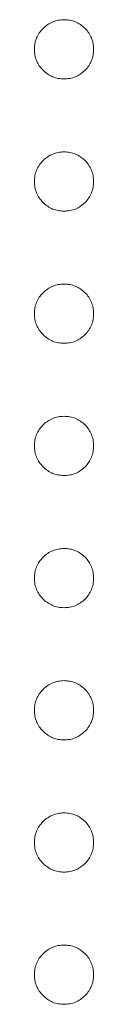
# Model space of a CAD drawing. Header units: millimetres. Extents: x 31 to 386, y -172 to 342.
# Tile 20 of 30: x 81.268 to 81.489, y 180.878 to 184.542. Entities that reach past the tile are written whole.
import ezdxf

# ---------------------------------------------------------------- set-up
doc = ezdxf.new("R2010")
doc.units = ezdxf.units.MM

msp = doc.modelspace()

# ---------------------------------------------------------------- linework, layer by layer
at = {"color": 7, "linetype": 'Continuous', "lineweight": 15}
for points, knots in [([(81.268, 184.4314), (81.2684, 184.4388), (81.2692, 184.4532), (81.2757, 184.4739), (81.2858, 184.493), (81.2999, 184.5099), (81.3169, 184.5237), (81.3359, 184.5341), (81.3566, 184.5404), (81.371, 184.5412), (81.3783, 184.5417)], [0, 0, 0, 0, 0.1277566, 0.2494144, 0.3727965, 0.5001113, 0.6286099, 0.7506434, 0.8737684, 1, 1, 1, 1]), ([(81.3783, 184.5417), (81.3857, 184.5413), (81.4003, 184.5405), (81.4212, 184.5341), (81.4401, 184.5238), (81.4569, 184.5098), (81.471, 184.493), (81.4812, 184.474), (81.4873, 184.4532), (81.4881, 184.4388), (81.4885, 184.4314)], [0, 0, 0, 0, 0.129097, 0.252046, 0.373905, 0.5010378, 0.6281707, 0.7513765, 0.872426, 1, 1, 1, 1]), ([(81.3783, 184.3212), (81.371, 184.3216), (81.3566, 184.3225), (81.3357, 184.3283), (81.317, 184.3392), (81.2999, 184.3529), (81.2859, 184.3698), (81.2755, 184.3888), (81.2692, 184.4096), (81.2684, 184.424), (81.268, 184.4314)], [0, 0, 0, 0, 0.126178, 0.248821, 0.37154, 0.499984, 0.627244, 0.749226, 0.872298, 1, 1, 1, 1]), ([(81.4885, 184.4314), (81.4881, 184.424), (81.4872, 184.4096), (81.4813, 184.3887), (81.4709, 184.3698), (81.4569, 184.353), (81.44, 184.3391), (81.4213, 184.3283), (81.4002, 184.3225), (81.3857, 184.3216), (81.3783, 184.3212)], [0, 0, 0, 0, 0.127519, 0.249986, 0.371792, 0.49887, 0.625948, 0.748492, 0.870959, 1, 1, 1, 1]), ([(81.268, 183.9396), (81.2684, 183.9469), (81.2692, 183.9613), (81.2757, 183.9821), (81.2858, 184.0011), (81.2999, 184.018), (81.3169, 184.0318), (81.3359, 184.0423), (81.3566, 184.0486), (81.371, 184.0494), (81.3783, 184.0498)], [0, 0, 0, 0, 0.1277566, 0.2494144, 0.3727965, 0.5001113, 0.6286099, 0.7506434, 0.8737684, 1, 1, 1, 1]), ([(81.3783, 184.0498), (81.3857, 184.0494), (81.4003, 184.0486), (81.4212, 184.0423), (81.4401, 184.0319), (81.4569, 184.0179), (81.471, 184.0011), (81.4812, 183.9821), (81.4873, 183.9613), (81.4881, 183.9469), (81.4885, 183.9396)], [0, 0, 0, 0, 0.129097, 0.252046, 0.373905, 0.5010378, 0.6281707, 0.7513765, 0.872426, 1, 1, 1, 1]), ([(81.3783, 183.8293), (81.371, 183.8298), (81.3566, 183.8307), (81.3357, 183.8364), (81.317, 183.8474), (81.2999, 183.861), (81.2859, 183.878), (81.2755, 183.8969), (81.2692, 183.9177), (81.2684, 183.9322), (81.268, 183.9396)], [0, 0, 0, 0, 0.126178, 0.248821, 0.37154, 0.499984, 0.627244, 0.749226, 0.872298, 1, 1, 1, 1]), ([(81.4885, 183.9396), (81.4881, 183.9322), (81.4872, 183.9178), (81.4813, 183.8969), (81.4709, 183.878), (81.4569, 183.8611), (81.44, 183.8473), (81.4213, 183.8364), (81.4002, 183.8306), (81.3857, 183.8298), (81.3783, 183.8293)], [0, 0, 0, 0, 0.127519, 0.249986, 0.371792, 0.49887, 0.625948, 0.748492, 0.870959, 1, 1, 1, 1]), ([(81.268, 183.4477), (81.2684, 183.4551), (81.2692, 183.4695), (81.2757, 183.4902), (81.2858, 183.5093), (81.2999, 183.5262), (81.3169, 183.54), (81.3359, 183.5504), (81.3566, 183.5567), (81.371, 183.5575), (81.3783, 183.5579)], [0, 0, 0, 0, 0.1277566, 0.2494144, 0.3727965, 0.5001113, 0.6286099, 0.7506434, 0.8737684, 1, 1, 1, 1]), ([(81.3783, 183.5579), (81.3857, 183.5575), (81.4003, 183.5568), (81.4212, 183.5504), (81.4401, 183.5401), (81.4569, 183.5261), (81.471, 183.5093), (81.4812, 183.4902), (81.4873, 183.4694), (81.4881, 183.4551), (81.4885, 183.4477)], [0, 0, 0, 0, 0.129097, 0.252046, 0.373905, 0.5010378, 0.6281707, 0.7513765, 0.872426, 1, 1, 1, 1]), ([(81.3783, 183.3375), (81.371, 183.3379), (81.3566, 183.3388), (81.3357, 183.3446), (81.317, 183.3555), (81.2999, 183.3692), (81.2859, 183.3861), (81.2755, 183.4051), (81.2692, 183.4258), (81.2684, 183.4403), (81.268, 183.4477)], [0, 0, 0, 0, 0.126178, 0.248821, 0.37154, 0.499984, 0.627244, 0.749226, 0.872298, 1, 1, 1, 1]), ([(81.4885, 183.4477), (81.4881, 183.4403), (81.4872, 183.4259), (81.4813, 183.405), (81.4709, 183.3861), (81.4569, 183.3693), (81.44, 183.3554), (81.4213, 183.3446), (81.4002, 183.3388), (81.3857, 183.3379), (81.3783, 183.3375)], [0, 0, 0, 0, 0.127519, 0.249986, 0.371792, 0.49887, 0.625948, 0.748492, 0.870959, 1, 1, 1, 1]), ([(81.268, 182.9559), (81.2684, 182.9632), (81.2692, 182.9776), (81.2757, 182.9983), (81.2858, 183.0174), (81.2999, 183.0343), (81.3169, 183.0481), (81.3359, 183.0586), (81.3566, 183.0649), (81.371, 183.0657), (81.3783, 183.0661)], [0, 0, 0, 0, 0.1277566, 0.2494144, 0.3727965, 0.5001113, 0.6286099, 0.7506434, 0.8737684, 1, 1, 1, 1]), ([(81.3783, 183.0661), (81.3857, 183.0657), (81.4003, 183.0649), (81.4212, 183.0586), (81.4401, 183.0482), (81.4569, 183.0342), (81.471, 183.0174), (81.4812, 182.9984), (81.4873, 182.9776), (81.4881, 182.9632), (81.4885, 182.9559)], [0, 0, 0, 0, 0.129097, 0.252046, 0.373905, 0.5010378, 0.6281707, 0.7513765, 0.872426, 1, 1, 1, 1]), ([(81.3783, 182.8456), (81.371, 182.8461), (81.3566, 182.847), (81.3357, 182.8527), (81.317, 182.8636), (81.2999, 182.8773), (81.2859, 182.8943), (81.2755, 182.9132), (81.2692, 182.934), (81.2684, 182.9485), (81.268, 182.9559)], [0, 0, 0, 0, 0.126178, 0.248821, 0.37154, 0.499984, 0.627244, 0.749226, 0.872298, 1, 1, 1, 1]), ([(81.4885, 182.9559), (81.4881, 182.9485), (81.4872, 182.934), (81.4813, 182.9132), (81.4709, 182.8943), (81.4569, 182.8774), (81.44, 182.8636), (81.4213, 182.8527), (81.4002, 182.8469), (81.3857, 182.846), (81.3783, 182.8456)], [0, 0, 0, 0, 0.127519, 0.249986, 0.371792, 0.49887, 0.625948, 0.748492, 0.870959, 1, 1, 1, 1]), ([(81.268, 182.464), (81.2684, 182.4714), (81.2692, 182.4858), (81.2757, 182.5065), (81.2858, 182.5255), (81.2999, 182.5425), (81.3169, 182.5563), (81.3359, 182.5667), (81.3566, 182.573), (81.371, 182.5738), (81.3783, 182.5742)], [0, 0, 0, 0, 0.1277566, 0.2494144, 0.3727965, 0.5001113, 0.6286099, 0.7506434, 0.8737684, 1, 1, 1, 1]), ([(81.3783, 182.5742), (81.3857, 182.5738), (81.4003, 182.5731), (81.4212, 182.5667), (81.4401, 182.5564), (81.4569, 182.5424), (81.471, 182.5256), (81.4812, 182.5065), (81.4873, 182.4857), (81.4881, 182.4714), (81.4885, 182.464)], [0, 0, 0, 0, 0.129097, 0.252046, 0.373905, 0.5010378, 0.6281707, 0.7513765, 0.872426, 1, 1, 1, 1]), ([(81.3783, 182.3538), (81.371, 182.3542), (81.3566, 182.3551), (81.3357, 182.3609), (81.317, 182.3718), (81.2999, 182.3855), (81.2859, 182.4024), (81.2755, 182.4214), (81.2692, 182.4421), (81.2684, 182.4566), (81.268, 182.464)], [0, 0, 0, 0, 0.126178, 0.248821, 0.37154, 0.499984, 0.627244, 0.749226, 0.872298, 1, 1, 1, 1]), ([(81.4885, 182.464), (81.4881, 182.4566), (81.4872, 182.4422), (81.4813, 182.4213), (81.4709, 182.4024), (81.4569, 182.3856), (81.44, 182.3717), (81.4213, 182.3609), (81.4002, 182.355), (81.3857, 182.3542), (81.3783, 182.3538)], [0, 0, 0, 0, 0.127519, 0.249986, 0.371792, 0.49887, 0.625948, 0.748492, 0.870959, 1, 1, 1, 1]), ([(81.268, 181.9721), (81.2684, 181.9795), (81.2692, 181.9939), (81.2757, 182.0146), (81.2858, 182.0337), (81.2999, 182.0506), (81.3169, 182.0644), (81.3359, 182.0749), (81.3566, 182.0811), (81.371, 182.082), (81.3783, 182.0824)], [0, 0, 0, 0, 0.1277566, 0.2494144, 0.3727965, 0.5001113, 0.6286099, 0.7506434, 0.8737684, 1, 1, 1, 1]), ([(81.3783, 182.0824), (81.3857, 182.082), (81.4003, 182.0812), (81.4212, 182.0749), (81.4401, 182.0645), (81.4569, 182.0505), (81.471, 182.0337), (81.4812, 182.0147), (81.4873, 181.9939), (81.4881, 181.9795), (81.4885, 181.9721)], [0, 0, 0, 0, 0.129097, 0.252046, 0.373905, 0.5010378, 0.6281707, 0.7513765, 0.872426, 1, 1, 1, 1]), ([(81.3783, 181.8619), (81.371, 181.8624), (81.3566, 181.8632), (81.3357, 181.869), (81.317, 181.8799), (81.2999, 181.8936), (81.2859, 181.9106), (81.2755, 181.9295), (81.2692, 181.9503), (81.2684, 181.9648), (81.268, 181.9721)], [0, 0, 0, 0, 0.126178, 0.248821, 0.37154, 0.499984, 0.627244, 0.749226, 0.872298, 1, 1, 1, 1]), ([(81.4885, 181.9721), (81.4881, 181.9648), (81.4872, 181.9503), (81.4813, 181.9295), (81.4709, 181.9106), (81.4569, 181.8937), (81.44, 181.8799), (81.4213, 181.869), (81.4002, 181.8632), (81.3857, 181.8623), (81.3783, 181.8619)], [0, 0, 0, 0, 0.127519, 0.249986, 0.371792, 0.49887, 0.625948, 0.748492, 0.870959, 1, 1, 1, 1]), ([(81.268, 181.4803), (81.2684, 181.4877), (81.2692, 181.5021), (81.2757, 181.5228), (81.2858, 181.5418), (81.2999, 181.5588), (81.3169, 181.5726), (81.3359, 181.583), (81.3566, 181.5893), (81.371, 181.5901), (81.3783, 181.5905)], [0, 0, 0, 0, 0.1277566, 0.2494144, 0.3727965, 0.5001113, 0.6286099, 0.7506434, 0.8737684, 1, 1, 1, 1]), ([(81.3783, 181.5905), (81.3857, 181.5901), (81.4003, 181.5893), (81.4212, 181.583), (81.4401, 181.5727), (81.4569, 181.5587), (81.471, 181.5418), (81.4812, 181.5228), (81.4873, 181.502), (81.4881, 181.4877), (81.4885, 181.4803)], [0, 0, 0, 0, 0.129097, 0.252046, 0.373905, 0.5010378, 0.6281707, 0.7513765, 0.872426, 1, 1, 1, 1]), ([(81.3783, 181.37), (81.371, 181.3705), (81.3566, 181.3714), (81.3357, 181.3772), (81.317, 181.3881), (81.2999, 181.4018), (81.2859, 181.4187), (81.2755, 181.4376), (81.2692, 181.4584), (81.2684, 181.4729), (81.268, 181.4803)], [0, 0, 0, 0, 0.126178, 0.248821, 0.37154, 0.499984, 0.627244, 0.749226, 0.872298, 1, 1, 1, 1]), ([(81.4885, 181.4803), (81.4881, 181.4729), (81.4872, 181.4585), (81.4813, 181.4376), (81.4709, 181.4187), (81.4569, 181.4019), (81.44, 181.388), (81.4213, 181.3772), (81.4002, 181.3713), (81.3857, 181.3705), (81.3783, 181.37)], [0, 0, 0, 0, 0.127519, 0.249986, 0.371792, 0.49887, 0.625948, 0.748492, 0.870959, 1, 1, 1, 1]), ([(81.268, 180.9884), (81.2684, 180.9958), (81.2692, 181.0102), (81.2757, 181.0309), (81.2858, 181.05), (81.2999, 181.0669), (81.3169, 181.0807), (81.3359, 181.0912), (81.3566, 181.0974), (81.371, 181.0983), (81.3783, 181.0987)], [0, 0, 0, 0, 0.1277566, 0.2494144, 0.3727965, 0.5001113, 0.6286099, 0.7506434, 0.8737684, 1, 1, 1, 1]), ([(81.3783, 181.0987), (81.3857, 181.0983), (81.4003, 181.0975), (81.4212, 181.0912), (81.4401, 181.0808), (81.4569, 181.0668), (81.471, 181.05), (81.4812, 181.031), (81.4873, 181.0102), (81.4881, 180.9958), (81.4885, 180.9884)], [0, 0, 0, 0, 0.129097, 0.252046, 0.373905, 0.5010378, 0.6281707, 0.7513765, 0.872426, 1, 1, 1, 1]), ([(81.3783, 180.8782), (81.371, 180.8786), (81.3566, 180.8795), (81.3357, 180.8853), (81.317, 180.8962), (81.2999, 180.9099), (81.2859, 180.9269), (81.2755, 180.9458), (81.2692, 180.9666), (81.2684, 180.9811), (81.268, 180.9884)], [0, 0, 0, 0, 0.126178, 0.248821, 0.37154, 0.499984, 0.627244, 0.749226, 0.872298, 1, 1, 1, 1]), ([(81.4885, 180.9884), (81.4881, 180.9811), (81.4872, 180.9666), (81.4813, 180.9457), (81.4709, 180.9269), (81.4569, 180.91), (81.44, 180.8961), (81.4213, 180.8853), (81.4002, 180.8795), (81.3857, 180.8786), (81.3783, 180.8782)], [0, 0, 0, 0, 0.127519, 0.249986, 0.371792, 0.49887, 0.625948, 0.748492, 0.870959, 1, 1, 1, 1])]:
    msp.add_open_spline(points, degree=3, knots=knots, dxfattribs=at)

doc.saveas('drawing.dxf')
